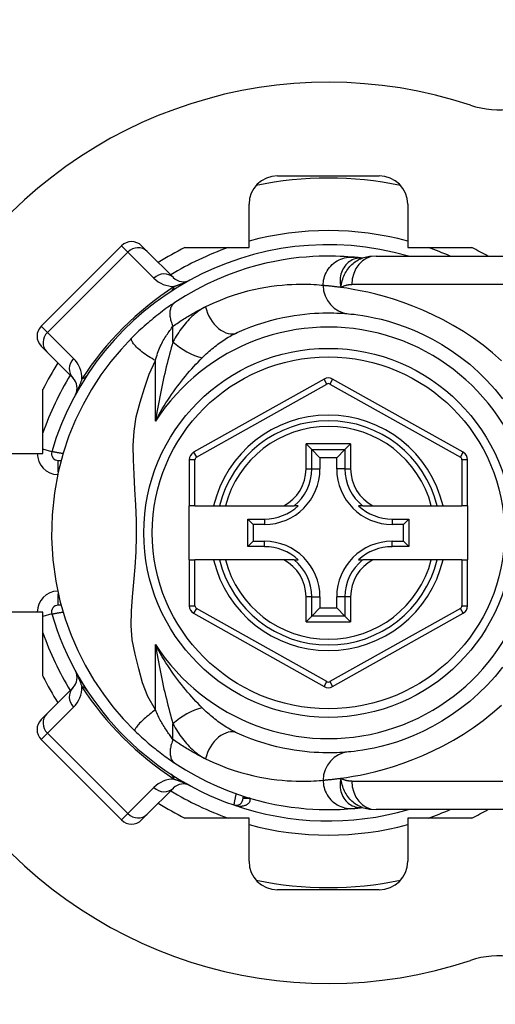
# Model space of a CAD drawing. Header units: inches. Extents: x 4 to 134, y 7 to 73.
# Tile 62 of 104: x 25.977 to 26.637, y 46.669 to 48.035. Entities that reach past the tile are written whole.
import ezdxf

# ---------------------------------------------------------------- set-up
doc = ezdxf.new("R2010")
doc.units = ezdxf.units.IN
doc.header["$MEASUREMENT"] = 0
doc.layers.add('Visible Edges(ANSI)', color=7, linetype='Continuous', lineweight=25)
doc.layers.add('Visible Tangent Edges(ANSI)', color=7, linetype='Continuous', lineweight=25)

msp = doc.modelspace()

# ---------------------------------------------------------------- linework, layer by layer
at = {"layer": 'Visible Edges(ANSI)'}
for p, q in [((26.3347, 47.8184), (26.4759, 47.8184)), ((26.2953, 47.7191), (26.2953, 47.7791)), ((26.5153, 47.7791), (26.5153, 47.7191)), ((26.1186, 47.7215), (26.0072, 47.6102)), ((26.1464, 47.7215), (26.1542, 47.7137)), ((26.2063, 47.7191), (26.2953, 47.7191)), ((26.5153, 47.7191), (26.6043, 47.7191)), ((26.1904, 47.6775), (26.1542, 47.7137)), ((26.4526, 47.7044), (26.4525, 47.7044)), ((26.4717, 47.7073), (26.709, 47.7073)), ((26.015, 47.5745), (26.0072, 47.5823)), ((26.015, 47.5745), (26.0512, 47.5383)), ((26.3995, 47.5367), (26.2185, 47.4351)), ((26.5923, 47.4351), (26.4111, 47.5367)), ((26.0096, 47.4334), (26.0096, 47.5225)), ((26.3745, 47.4468), (26.3823, 47.4389)), ((26.4283, 47.4389), (26.4361, 47.4468)), ((25.9497, 47.4334), (26.0096, 47.4334)), ((26.3823, 47.4389), (26.3937, 47.4275)), ((26.4283, 47.4389), (26.4169, 47.4275)), ((26.0309, 47.4238), (26.0348, 47.4238)), ((26.2125, 47.4248), (26.2125, 47.3608)), ((26.3937, 47.4275), (26.3937, 47.412)), ((26.4169, 47.4275), (26.3937, 47.4275)), ((26.4169, 47.412), (26.4169, 47.4275)), ((26.5983, 47.3608), (26.5983, 47.4248)), ((26.2203, 47.3608), (26.2125, 47.3608)), ((26.2125, 47.286), (26.2125, 47.3608)), ((26.2203, 47.3608), (26.2462, 47.3608)), ((26.2462, 47.3608), (26.2543, 47.3608)), ((26.2543, 47.3608), (26.2625, 47.3608)), ((26.2625, 47.3608), (26.3435, 47.3608)), ((26.3435, 47.3608), (26.3577, 47.3608)), ((26.3636, 47.3608), (26.3577, 47.3608)), ((26.4529, 47.3608), (26.4469, 47.3608)), ((26.4529, 47.3608), (26.4671, 47.3608)), ((26.4671, 47.3608), (26.5481, 47.3608)), ((26.5481, 47.3608), (26.5562, 47.3608)), ((26.5562, 47.3608), (26.5643, 47.3608)), ((26.5643, 47.3608), (26.5904, 47.3608)), ((26.5983, 47.3608), (26.5904, 47.3608)), ((26.5983, 47.3608), (26.5983, 47.286)), ((26.2936, 47.3426), (26.3167, 47.3426)), ((26.2936, 47.3426), (26.3012, 47.335)), ((26.2936, 47.3043), (26.2936, 47.3426)), ((26.3167, 47.335), (26.3012, 47.335)), ((26.3012, 47.335), (26.3012, 47.3119)), ((26.4939, 47.3426), (26.517, 47.3426)), ((26.5094, 47.335), (26.4939, 47.335)), ((26.517, 47.3426), (26.5094, 47.335)), ((26.5094, 47.3119), (26.5094, 47.335)), ((26.517, 47.3426), (26.517, 47.3043)), ((26.2936, 47.3043), (26.3012, 47.3119)), ((26.3012, 47.3119), (26.3167, 47.3119)), ((26.4939, 47.3119), (26.5094, 47.3119)), ((26.517, 47.3043), (26.5094, 47.3119)), ((26.3167, 47.3043), (26.2936, 47.3043)), ((26.517, 47.3043), (26.4939, 47.3043)), ((26.2125, 47.286), (26.2125, 47.2221)), ((26.2125, 47.286), (26.2203, 47.286)), ((26.2462, 47.286), (26.2203, 47.286)), ((26.2543, 47.286), (26.2462, 47.286)), ((26.2625, 47.286), (26.2543, 47.286)), ((26.3435, 47.286), (26.2625, 47.286)), ((26.3577, 47.286), (26.3435, 47.286)), ((26.3577, 47.286), (26.3636, 47.286)), ((26.4469, 47.286), (26.4529, 47.286)), ((26.4671, 47.286), (26.4529, 47.286)), ((26.5481, 47.286), (26.4671, 47.286)), ((26.5562, 47.286), (26.5481, 47.286)), ((26.5643, 47.286), (26.5562, 47.286)), ((26.5904, 47.286), (26.5643, 47.286)), ((26.5904, 47.286), (26.5983, 47.286)), ((26.5983, 47.2221), (26.5983, 47.286)), ((26.3937, 47.2348), (26.3937, 47.2193)), ((26.4169, 47.2193), (26.4169, 47.2348)), ((26.0096, 47.2134), (25.9497, 47.2134)), ((26.0096, 47.1244), (26.0096, 47.2134)), ((26.0348, 47.223), (26.0309, 47.223)), ((26.2185, 47.2118), (26.3995, 47.1101)), ((26.3823, 47.2079), (26.3937, 47.2193)), ((26.3937, 47.2193), (26.4169, 47.2193)), ((26.4111, 47.1101), (26.5923, 47.2118)), ((26.4283, 47.2079), (26.4169, 47.2193)), ((26.3823, 47.2079), (26.3745, 47.2001)), ((26.4361, 47.2001), (26.4283, 47.2079)), ((26.0512, 47.1085), (26.015, 47.0723)), ((26.0072, 47.0645), (26.015, 47.0723)), ((26.0072, 47.0367), (26.1186, 46.9253)), ((26.1542, 46.9331), (26.1904, 46.9693)), ((26.2872, 46.9553), (26.2872, 46.9582)), ((26.4525, 46.9425), (26.4526, 46.9425)), ((26.709, 46.9396), (26.4717, 46.9396)), ((26.1542, 46.9331), (26.1464, 46.9253)), ((26.2953, 46.9278), (26.2063, 46.9278)), ((26.2953, 46.8678), (26.2953, 46.9278)), ((26.6043, 46.9278), (26.5153, 46.9278)), ((26.5153, 46.9278), (26.5153, 46.8678)), ((26.4759, 46.8284), (26.3347, 46.8284))]:
    msp.add_line(p, q, dxfattribs=at)
at = {"layer": 'Visible Edges(ANSI)', "flags": 128}
for points in [[(26.4405, 47.7057), (26.4368, 47.706), (26.4324, 47.7063), (26.4274, 47.7066), (26.4217, 47.7069), (26.4154, 47.7071), (26.4084, 47.7073), (26.4009, 47.7073), (26.3926, 47.7071), (26.3838, 47.7067), (26.3744, 47.706), (26.3644, 47.7051), (26.3538, 47.7038), (26.3426, 47.7021), (26.3309, 47.7), (26.3187, 47.6974), (26.306, 47.6942), (26.2928, 47.6904), (26.2793, 47.686), (26.2654, 47.6809), (26.2511, 47.675), (26.2366, 47.6682), (26.2219, 47.6607), (26.2072, 47.6522), (26.1924, 47.6428)], [(26.4525, 47.7044), (26.4519, 47.7044), (26.4512, 47.7045), (26.4506, 47.7046), (26.45, 47.7047), (26.4494, 47.7047), (26.4488, 47.7048), (26.4482, 47.7049), (26.4477, 47.7049), (26.4471, 47.705), (26.4466, 47.7051), (26.4461, 47.7051), (26.4456, 47.7052), (26.4451, 47.7052), (26.4446, 47.7053), (26.4441, 47.7053), (26.4437, 47.7054), (26.4432, 47.7054), (26.4428, 47.7054), (26.4424, 47.7055), (26.442, 47.7055), (26.4416, 47.7056), (26.4412, 47.7056), (26.4409, 47.7056), (26.4405, 47.7057)], [(26.4717, 47.7073), (26.4622, 47.7066), (26.4523, 47.7043)], [(26.1924, 47.6428), (26.19, 47.6412), (26.1876, 47.6396), (26.1852, 47.6379), (26.1827, 47.6362), (26.1802, 47.6344), (26.1777, 47.6325), (26.1752, 47.6307), (26.1727, 47.6288), (26.1701, 47.6268), (26.1676, 47.6248), (26.165, 47.6228), (26.1625, 47.6207), (26.16, 47.6186), (26.1574, 47.6165), (26.1549, 47.6144), (26.1525, 47.6122), (26.15, 47.6101), (26.1475, 47.6079), (26.1451, 47.6057), (26.1427, 47.6034), (26.1404, 47.6012), (26.138, 47.5989), (26.1357, 47.5967), (26.1334, 47.5944)], [(26.2788, 47.6011), (26.2885, 47.6053), (26.298, 47.6091), (26.3073, 47.6124), (26.3165, 47.6153), (26.3253, 47.6179), (26.334, 47.6201), (26.3423, 47.622), (26.3504, 47.6236), (26.3581, 47.6249), (26.3656, 47.626), (26.3727, 47.6268), (26.3795, 47.6275), (26.3859, 47.6279), (26.392, 47.6283), (26.3978, 47.6285), (26.4032, 47.6285), (26.4082, 47.6285), (26.4129, 47.6285), (26.4172, 47.6283), (26.4212, 47.6281), (26.4248, 47.6279), (26.428, 47.6277), (26.4308, 47.6275), (26.4333, 47.6273)], [(26.4333, 47.6273), (26.4366, 47.6269), (26.4409, 47.6265), (26.4464, 47.6258), (26.4529, 47.6248), (26.4605, 47.6235), (26.469, 47.6218), (26.4785, 47.6196), (26.4888, 47.6169), (26.4999, 47.6135), (26.5117, 47.6093), (26.524, 47.6044), (26.5367, 47.5987), (26.5497, 47.5921), (26.5628, 47.5847), (26.5758, 47.5764), (26.5887, 47.5672), (26.6013, 47.5572), (26.6135, 47.5463), (26.6252, 47.5347), (26.6364, 47.5224), (26.647, 47.5095)], [(26.1334, 47.5944), (26.1179, 47.5779), (26.1037, 47.561), (26.09, 47.5424), (26.0768, 47.5221), (26.0652, 47.5014), (26.0549, 47.4802), (26.0457, 47.4578), (26.0376, 47.4337), (26.0307, 47.4074), (26.0254, 47.3788), (26.0222, 47.3482), (26.0215, 47.317), (26.0233, 47.286), (26.0274, 47.2563), (26.0332, 47.2291), (26.0404, 47.2043), (26.0486, 47.1815), (26.0578, 47.1603), (26.0683, 47.1397), (26.0803, 47.1191), (26.0934, 47.0997), (26.1067, 47.0821), (26.121, 47.0655), (26.1371, 47.0488)], [(26.647, 47.1373), (26.6365, 47.1243), (26.6253, 47.112), (26.6136, 47.1005), (26.6013, 47.0896), (26.5887, 47.0796), (26.5758, 47.0704), (26.5627, 47.0621), (26.5495, 47.0547), (26.5365, 47.0481), (26.5238, 47.0424), (26.5115, 47.0374), (26.4997, 47.0333), (26.4886, 47.0299), (26.4783, 47.0271), (26.4689, 47.0249), (26.4605, 47.0232), (26.4529, 47.0219), (26.4464, 47.021), (26.4409, 47.0203), (26.4366, 47.0199), (26.4333, 47.0196)], [(26.1371, 47.0488), (26.1393, 47.0466), (26.1416, 47.0445), (26.1439, 47.0424), (26.1461, 47.0402), (26.1485, 47.0381), (26.1508, 47.0361), (26.1532, 47.034), (26.1555, 47.0319), (26.1579, 47.0299), (26.1602, 47.028), (26.1626, 47.026), (26.165, 47.0241), (26.1673, 47.0222), (26.1697, 47.0204), (26.172, 47.0186), (26.1743, 47.0168), (26.1766, 47.0151), (26.1789, 47.0134), (26.1812, 47.0117), (26.1835, 47.0101), (26.1858, 47.0085), (26.188, 47.007), (26.1902, 47.0055), (26.1924, 47.004)], [(26.4333, 47.0196), (26.4309, 47.0194), (26.428, 47.0192), (26.4248, 47.0189), (26.4212, 47.0187), (26.4172, 47.0185), (26.4129, 47.0184), (26.4082, 47.0183), (26.4031, 47.0183), (26.3977, 47.0184), (26.3919, 47.0186), (26.3858, 47.0189), (26.3794, 47.0194), (26.3726, 47.0201), (26.3655, 47.0209), (26.3581, 47.022), (26.3503, 47.0233), (26.3423, 47.0249), (26.3339, 47.0268), (26.3252, 47.029), (26.3163, 47.0316), (26.3072, 47.0345), (26.2979, 47.0378), (26.2884, 47.0416), (26.2788, 47.0457)], [(26.1924, 47.004), (26.2071, 46.9947), (26.2219, 46.9862), (26.2366, 46.9786), (26.2511, 46.9719), (26.2654, 46.966), (26.2793, 46.9608), (26.2928, 46.9564), (26.306, 46.9526), (26.3187, 46.9495), (26.3309, 46.9468), (26.3426, 46.9447), (26.3538, 46.943), (26.3644, 46.9418), (26.3744, 46.9408), (26.3838, 46.9402), (26.3926, 46.9398), (26.4009, 46.9396), (26.4084, 46.9396), (26.4154, 46.9397), (26.4217, 46.9399), (26.4274, 46.9402), (26.4324, 46.9405), (26.4368, 46.9409), (26.4405, 46.9412)], [(26.4405, 46.9412), (26.4409, 46.9412), (26.4412, 46.9413), (26.4416, 46.9413), (26.442, 46.9413), (26.4424, 46.9414), (26.4428, 46.9414), (26.4432, 46.9414), (26.4437, 46.9415), (26.4441, 46.9415), (26.4446, 46.9416), (26.4451, 46.9416), (26.4456, 46.9417), (26.4461, 46.9417), (26.4466, 46.9418), (26.4471, 46.9419), (26.4477, 46.9419), (26.4482, 46.942), (26.4488, 46.942), (26.4494, 46.9421), (26.45, 46.9422), (26.4506, 46.9423), (26.4512, 46.9423), (26.4519, 46.9424), (26.4525, 46.9425)], [(26.4523, 46.9426), (26.4622, 46.9403), (26.4717, 46.9396)]]:
    msp.add_lwpolyline(points, dxfattribs=at)
at = {"layer": 'Visible Edges(ANSI)'}
msp.add_circle((26.4053, 47.3234), 0.2559, dxfattribs=at)
for centre, radius, start, end in [((26.6418, 48.0352), 0.125, 251.6191, 0), ((26.4053, 47.3234), 0.625, 71.6191, 288.3809), ((26.3347, 47.7791), 0.0394, 90, 180), ((26.4053, 47.3234), 0.4921, 78.2772, 101.7228), ((26.4759, 47.7791), 0.0394, 0, 90), ((26.4053, 47.3234), 0.3996, 73.8612, 163.6482), ((26.1325, 47.7076), 0.0197, 45, 135), ((26.4053, 47.3234), 0.4429, 116.7049, 122.1604), ((26.4053, 47.3234), 0.4429, 60.0736, 63.2951), ((26.2043, 47.6914), 0.0197, 225, 298.6389), ((26.0211, 47.5962), 0.0197, 135, 225), ((26.4053, 47.3234), 0.4429, 147.8396, 153.2951), ((26.0373, 47.5244), 0.0197, 331.3611, 45), ((26.4053, 47.5264), 0.0118, 60.7088, 119.3132), ((26.4053, 47.3234), 0.1555, 13.9164, 166.0836), ((26.0309, 47.4333), 0.00945, 163.6482, 270), ((26.2243, 47.4248), 0.0118, 119.3132, 180), ((26.5865, 47.4248), 0.0118, 0, 60.7088), ((26.3167, 47.412), 0.077, 270, 0), ((26.4939, 47.412), 0.077, 180, 270), ((26.3167, 47.412), 0.0694, 270, 312.5174), ((26.4939, 47.412), 0.0694, 227.4826, 270), ((26.3167, 47.2348), 0.077, 0, 90), ((26.4939, 47.2348), 0.077, 90, 180), ((26.3167, 47.2348), 0.0694, 47.4826, 90), ((26.4939, 47.2348), 0.0694, 90, 132.5174), ((26.4053, 47.3234), 0.1555, 193.9164, 346.0836), ((26.0309, 47.2136), 0.00945, 90, 196.3518), ((26.2243, 47.2221), 0.0118, 180, 240.6868), ((26.5865, 47.2221), 0.0118, 299.2912, 0), ((26.4053, 47.3234), 0.3996, 196.3518, 250.8354), ((26.0373, 47.1225), 0.0197, 315, 28.6389), ((26.4053, 47.3234), 0.4429, 206.7049, 212.1604), ((26.4053, 47.1204), 0.0118, 240.6868, 299.2912), ((26.0211, 47.0506), 0.0197, 135, 225), ((26.2043, 46.9554), 0.0197, 61.3611, 135), ((26.2773, 46.9553), 0.00984, 250.8354, 0), ((26.4053, 47.3234), 0.4429, 237.8396, 243.2951), ((26.4053, 47.3234), 0.3996, 250.8354, 286.1388), ((26.4053, 47.3234), 0.4429, 296.7049, 299.9264), ((26.1325, 46.9392), 0.0197, 225, 315), ((26.3347, 46.8678), 0.0394, 180, 270), ((26.4759, 46.8678), 0.0394, 270, 0), ((26.4053, 47.3234), 0.4921, 258.2772, 281.7228), ((26.6418, 46.6117), 0.125, 0, 108.3809)]:
    msp.add_arc(centre, radius, start, end, dxfattribs=at)
at = {"layer": 'Visible Tangent Edges(ANSI)'}
for p, q in [((26.1272, 47.7128), (26.1186, 47.7215)), ((26.0159, 47.6015), (26.1272, 47.7128)), ((26.1272, 47.7128), (26.1634, 47.6766)), ((26.709, 47.6679), (26.4378, 47.6679)), ((26.0072, 47.6102), (26.0159, 47.6015)), ((26.1899, 47.5884), (26.1899, 47.61)), ((26.0521, 47.5653), (26.0159, 47.6015)), ((26.1656, 47.4784), (26.1656, 47.5623)), ((26.2224, 47.4282), (26.4034, 47.5298)), ((26.4034, 47.5298), (26.3995, 47.5367)), ((26.4111, 47.5367), (26.4072, 47.5298)), ((26.4072, 47.5298), (26.5884, 47.4282)), ((26.3745, 47.412), (26.3745, 47.4468)), ((26.4361, 47.4468), (26.3745, 47.4468)), ((26.4361, 47.4468), (26.4361, 47.412)), ((26.0219, 47.4359), (26.0096, 47.4395)), ((26.2185, 47.4351), (26.2224, 47.4282)), ((26.3823, 47.412), (26.3823, 47.4389)), ((26.3823, 47.4389), (26.4283, 47.4389)), ((26.4283, 47.4389), (26.4283, 47.412)), ((26.5884, 47.4282), (26.5923, 47.4351)), ((26.0309, 47.4082), (26.0309, 47.4238)), ((26.2203, 47.4248), (26.2125, 47.4248)), ((26.2203, 47.3608), (26.2203, 47.4248)), ((26.5983, 47.4248), (26.5904, 47.4248)), ((26.5904, 47.4248), (26.5904, 47.3608)), ((26.3745, 47.412), (26.3823, 47.412)), ((26.3823, 47.412), (26.3937, 47.412)), ((26.4283, 47.412), (26.4169, 47.412)), ((26.4283, 47.412), (26.4361, 47.412)), ((26.3167, 47.3426), (26.3167, 47.335)), ((26.4939, 47.3426), (26.4939, 47.335)), ((26.3167, 47.3043), (26.3167, 47.3119)), ((26.4939, 47.3043), (26.4939, 47.3119)), ((26.2203, 47.2221), (26.2203, 47.286)), ((26.5904, 47.286), (26.5904, 47.2221)), ((26.0309, 47.223), (26.0309, 47.2386)), ((26.3745, 47.2001), (26.3745, 47.2348)), ((26.3823, 47.2348), (26.3745, 47.2348)), ((26.3823, 47.2079), (26.3823, 47.2348)), ((26.3823, 47.2348), (26.3937, 47.2348)), ((26.4283, 47.2348), (26.4169, 47.2348)), ((26.4361, 47.2348), (26.4283, 47.2348)), ((26.4283, 47.2348), (26.4283, 47.2079)), ((26.4361, 47.2348), (26.4361, 47.2001)), ((26.2125, 47.2221), (26.2203, 47.2221)), ((26.2224, 47.2186), (26.2185, 47.2118)), ((26.4034, 47.117), (26.2224, 47.2186)), ((26.5884, 47.2186), (26.4072, 47.117)), ((26.5923, 47.2118), (26.5884, 47.2186)), ((26.5904, 47.2221), (26.5983, 47.2221)), ((26.0219, 47.2109), (26.0096, 47.2073)), ((26.3745, 47.2001), (26.4361, 47.2001)), ((26.4283, 47.2079), (26.3823, 47.2079)), ((26.1656, 47.0779), (26.1656, 47.1685)), ((26.3995, 47.1101), (26.4034, 47.117)), ((26.4072, 47.117), (26.4111, 47.1101)), ((26.0159, 47.0454), (26.0521, 47.0816)), ((26.1899, 47.0368), (26.1899, 47.0585)), ((26.0159, 47.0454), (26.0072, 47.0367)), ((26.1272, 46.934), (26.0159, 47.0454)), ((26.1634, 46.9702), (26.1272, 46.934)), ((26.4378, 46.9789), (26.709, 46.9789)), ((26.2872, 46.9553), (26.2967, 46.9553)), ((26.297, 46.9552), (26.2872, 46.9552)), ((26.1186, 46.9253), (26.1272, 46.934))]:
    msp.add_line(p, q, dxfattribs=at)
at = {"layer": 'Visible Tangent Edges(ANSI)', "flags": 128}
for points in [[(26.3981, 47.6665), (26.3981, 47.6689), (26.3984, 47.6714), (26.3988, 47.674), (26.3994, 47.6765), (26.4002, 47.6791), (26.4011, 47.6817), (26.4023, 47.6842), (26.4036, 47.6867), (26.4052, 47.689), (26.4069, 47.6913), (26.4088, 47.6935), (26.4108, 47.6955), (26.413, 47.6974), (26.4153, 47.6991), (26.4177, 47.7006), (26.4202, 47.7019), (26.4227, 47.7031), (26.4253, 47.704), (26.4279, 47.7047), (26.4305, 47.7053), (26.4331, 47.7056), (26.4356, 47.7058), (26.4381, 47.7058), (26.4405, 47.7057)], [(26.4513, 47.7045), (26.4491, 47.7045), (26.4469, 47.7043), (26.4447, 47.704), (26.4426, 47.7035), (26.4405, 47.7028), (26.4385, 47.7019), (26.4365, 47.7008), (26.4346, 47.6996), (26.4328, 47.6982), (26.4311, 47.6967), (26.4296, 47.695), (26.4281, 47.6932), (26.4267, 47.6912), (26.4255, 47.6891), (26.4245, 47.6869), (26.4236, 47.6846), (26.4228, 47.6822), (26.4223, 47.6797), (26.4219, 47.6772), (26.4217, 47.6746), (26.4216, 47.6719), (26.4218, 47.6692), (26.4222, 47.6665), (26.4228, 47.6638)], [(26.4228, 47.6638), (26.4231, 47.6662), (26.4235, 47.6685), (26.424, 47.6708), (26.4246, 47.6731), (26.4253, 47.6753), (26.426, 47.6774), (26.4268, 47.6796), (26.4277, 47.6816), (26.4287, 47.6836), (26.4298, 47.6856), (26.4309, 47.6874), (26.4322, 47.6893), (26.4335, 47.691), (26.4349, 47.6927), (26.4364, 47.6943), (26.4379, 47.6958), (26.4395, 47.6972), (26.4412, 47.6985), (26.4429, 47.6997), (26.4447, 47.7008), (26.4466, 47.7019), (26.4484, 47.7028), (26.4504, 47.7036), (26.4523, 47.7043)], [(26.4525, 47.7044), (26.4525, 47.7044), (26.4525, 47.7044), (26.4524, 47.7044), (26.4524, 47.7044), (26.4524, 47.7044), (26.4523, 47.7044), (26.4523, 47.7044), (26.4522, 47.7044), (26.4522, 47.7044), (26.4521, 47.7044), (26.4521, 47.7044), (26.452, 47.7044), (26.452, 47.7044), (26.4519, 47.7044), (26.4519, 47.7044), (26.4518, 47.7044), (26.4517, 47.7044), (26.4517, 47.7044), (26.4516, 47.7044), (26.4516, 47.7044), (26.4515, 47.7044), (26.4514, 47.7045), (26.4513, 47.7045), (26.4513, 47.7045)], [(26.2138, 47.6741), (26.212, 47.6732), (26.2108, 47.6726), (26.2096, 47.6721), (26.2086, 47.6716), (26.2076, 47.6712), (26.2066, 47.6708), (26.2056, 47.6703), (26.2047, 47.67), (26.2038, 47.6696), (26.2029, 47.6692), (26.202, 47.6689), (26.2012, 47.6685), (26.2003, 47.6682), (26.1995, 47.6679), (26.1987, 47.6676), (26.1979, 47.6673), (26.1971, 47.667), (26.1963, 47.6667), (26.1955, 47.6664), (26.1947, 47.6661), (26.194, 47.6659), (26.1932, 47.6656), (26.1925, 47.6653), (26.1917, 47.6651)], [(26.3981, 47.6665), (26.3955, 47.6667), (26.3925, 47.667), (26.3891, 47.6672), (26.3853, 47.6675), (26.3811, 47.6677), (26.3765, 47.6678), (26.3716, 47.6679), (26.3663, 47.6679), (26.3606, 47.6678), (26.3545, 47.6676), (26.348, 47.6672), (26.3412, 47.6667), (26.3341, 47.666), (26.3266, 47.665), (26.3187, 47.6638), (26.3106, 47.6623), (26.3021, 47.6605), (26.2933, 47.6584), (26.2841, 47.6559), (26.2747, 47.653), (26.2651, 47.6497), (26.2553, 47.6459), (26.2452, 47.6417), (26.235, 47.6369)], [(26.4228, 47.6638), (26.4213, 47.664), (26.4199, 47.6642), (26.4185, 47.6643), (26.4171, 47.6645), (26.4158, 47.6647), (26.4145, 47.6648), (26.4133, 47.665), (26.4121, 47.6651), (26.4109, 47.6652), (26.4098, 47.6654), (26.4087, 47.6655), (26.4077, 47.6656), (26.4066, 47.6657), (26.4057, 47.6658), (26.4047, 47.6659), (26.4038, 47.666), (26.403, 47.666), (26.4022, 47.6661), (26.4014, 47.6662), (26.4006, 47.6662), (26.3999, 47.6663), (26.3993, 47.6664), (26.3987, 47.6664), (26.3981, 47.6665)], [(26.4228, 47.6638), (26.4233, 47.6641), (26.4239, 47.6644), (26.4244, 47.6648), (26.425, 47.6651), (26.4256, 47.6653), (26.4262, 47.6656), (26.4268, 47.6659), (26.4274, 47.6661), (26.428, 47.6663), (26.4286, 47.6665), (26.4292, 47.6667), (26.4299, 47.6669), (26.4305, 47.6671), (26.4311, 47.6672), (26.4318, 47.6674), (26.4324, 47.6675), (26.4331, 47.6676), (26.4337, 47.6677), (26.4344, 47.6677), (26.4351, 47.6678), (26.4358, 47.6679), (26.4365, 47.6679), (26.4371, 47.6679), (26.4378, 47.6679)], [(26.6454, 47.5622), (26.6328, 47.5732), (26.6198, 47.5836), (26.6064, 47.5934), (26.5926, 47.6026), (26.5786, 47.611), (26.5645, 47.6187), (26.5504, 47.6257), (26.5364, 47.6321), (26.5225, 47.6378), (26.509, 47.6428), (26.4958, 47.6473), (26.4832, 47.6511), (26.4712, 47.6544), (26.4599, 47.6571), (26.4493, 47.6593), (26.4396, 47.6611), (26.4308, 47.6626), (26.4228, 47.6638)], [(26.1899, 47.61), (26.1892, 47.6117), (26.1886, 47.6134), (26.1881, 47.6151), (26.1876, 47.6169), (26.1871, 47.6186), (26.1867, 47.6203), (26.1864, 47.622), (26.1862, 47.6237), (26.186, 47.6253), (26.186, 47.6269), (26.186, 47.6285), (26.186, 47.63), (26.1862, 47.6315), (26.1864, 47.6329), (26.1867, 47.6343), (26.1871, 47.6355), (26.1875, 47.6367), (26.1881, 47.6379), (26.1886, 47.6389), (26.1893, 47.6398), (26.19, 47.6407), (26.1907, 47.6415), (26.1915, 47.6422), (26.1924, 47.6428)], [(26.1899, 47.61), (26.1918, 47.6114), (26.1937, 47.6127), (26.1956, 47.614), (26.1975, 47.6153), (26.1994, 47.6166), (26.2013, 47.6178), (26.2032, 47.619), (26.205, 47.6202), (26.2069, 47.6214), (26.2088, 47.6226), (26.2107, 47.6237), (26.2126, 47.6248), (26.2145, 47.6259), (26.2164, 47.627), (26.2183, 47.6281), (26.2201, 47.6292), (26.222, 47.6302), (26.2239, 47.6312), (26.2258, 47.6322), (26.2276, 47.6332), (26.2295, 47.6341), (26.2313, 47.6351), (26.2332, 47.636), (26.235, 47.6369)], [(26.235, 47.6369), (26.2329, 47.6358), (26.2307, 47.6346), (26.2286, 47.6333), (26.2265, 47.6319), (26.2244, 47.6304), (26.2223, 47.6288), (26.2203, 47.6271), (26.2182, 47.6253), (26.2162, 47.6235), (26.2143, 47.6216), (26.2123, 47.6196), (26.2104, 47.6176), (26.2085, 47.6154), (26.2067, 47.6133), (26.2048, 47.611), (26.203, 47.6087), (26.2013, 47.6064), (26.1995, 47.6039), (26.1978, 47.6015), (26.1962, 47.5989), (26.1945, 47.5964), (26.1929, 47.5938), (26.1914, 47.5911), (26.1899, 47.5884)], [(26.1656, 47.5623), (26.1663, 47.5649), (26.167, 47.5674), (26.1678, 47.57), (26.1686, 47.5724), (26.1694, 47.5749), (26.1703, 47.5772), (26.1713, 47.5796), (26.1722, 47.5818), (26.1733, 47.584), (26.1743, 47.5862), (26.1754, 47.5882), (26.1765, 47.5902), (26.1776, 47.5921), (26.1788, 47.5939), (26.1799, 47.5957), (26.1811, 47.5975), (26.1822, 47.5992), (26.1833, 47.6008), (26.1844, 47.6025), (26.1856, 47.6041), (26.1867, 47.6056), (26.1878, 47.6072), (26.1888, 47.6086), (26.1899, 47.61)], [(26.1656, 47.5623), (26.1632, 47.5636), (26.1608, 47.565), (26.1584, 47.5665), (26.156, 47.568), (26.1536, 47.5696), (26.1513, 47.5712), (26.149, 47.5728), (26.1468, 47.5745), (26.1447, 47.5762), (26.1428, 47.5778), (26.1409, 47.5795), (26.1392, 47.5811), (26.1377, 47.5827), (26.1364, 47.5842), (26.1353, 47.5856), (26.1343, 47.587), (26.1336, 47.5882), (26.133, 47.5894), (26.1326, 47.5905), (26.1325, 47.5915), (26.1325, 47.5924), (26.1326, 47.5931), (26.1329, 47.5938), (26.1334, 47.5944)], [(26.2303, 47.5661), (26.2322, 47.568), (26.2341, 47.5698), (26.236, 47.5716), (26.238, 47.5734), (26.24, 47.5752), (26.2419, 47.5769), (26.2439, 47.5786), (26.2459, 47.5802), (26.248, 47.5818), (26.25, 47.5834), (26.252, 47.5849), (26.254, 47.5864), (26.2561, 47.5879), (26.2581, 47.5893), (26.2602, 47.5907), (26.2623, 47.592), (26.2643, 47.5933), (26.2664, 47.5946), (26.2685, 47.5958), (26.2706, 47.5969), (26.2726, 47.5981), (26.2747, 47.5991), (26.2768, 47.6001), (26.2788, 47.6011)], [(26.1899, 47.5884), (26.1887, 47.5843), (26.1875, 47.58), (26.1863, 47.5758), (26.1852, 47.5714), (26.184, 47.567), (26.1829, 47.5626), (26.1818, 47.5581), (26.1806, 47.5536), (26.1796, 47.5491), (26.1785, 47.5446), (26.1774, 47.54), (26.1764, 47.5354), (26.1754, 47.5307), (26.1744, 47.5261), (26.1734, 47.5214), (26.1725, 47.5167), (26.1715, 47.512), (26.1706, 47.5072), (26.1697, 47.5024), (26.1689, 47.4977), (26.168, 47.4929), (26.1672, 47.488), (26.1664, 47.4832), (26.1656, 47.4784)], [(26.1656, 47.0779), (26.1548, 47.0962), (26.1478, 47.1152), (26.1425, 47.1349), (26.1375, 47.155), (26.1334, 47.1752), (26.132, 47.1951), (26.1323, 47.2148), (26.1337, 47.2347), (26.1355, 47.255), (26.1373, 47.2758), (26.1388, 47.2973), (26.1395, 47.319), (26.1393, 47.3406), (26.1384, 47.3623), (26.1372, 47.3835), (26.1359, 47.4042), (26.135, 47.4245), (26.1348, 47.4444), (26.1359, 47.4644), (26.139, 47.4845), (26.1446, 47.5045), (26.1505, 47.5241), (26.1569, 47.5434), (26.1656, 47.5623)], [(26.1656, 47.4784), (26.1679, 47.4827), (26.1703, 47.487), (26.1727, 47.4912), (26.1751, 47.4954), (26.1776, 47.4995), (26.1802, 47.5036), (26.1828, 47.5076), (26.1854, 47.5115), (26.188, 47.5154), (26.1907, 47.5192), (26.1934, 47.523), (26.1961, 47.5267), (26.1989, 47.5303), (26.2017, 47.5339), (26.2045, 47.5374), (26.2073, 47.5409), (26.2102, 47.5443), (26.213, 47.5476), (26.2159, 47.5509), (26.2188, 47.5541), (26.2217, 47.5572), (26.2246, 47.5602), (26.2274, 47.5632), (26.2303, 47.5661)], [(26.0636, 47.537), (26.0634, 47.5363), (26.0631, 47.5355), (26.0629, 47.5348), (26.0626, 47.534), (26.0623, 47.5332), (26.062, 47.5325), (26.0618, 47.5317), (26.0615, 47.5309), (26.0612, 47.53), (26.0608, 47.5292), (26.0605, 47.5284), (26.0602, 47.5275), (26.0598, 47.5267), (26.0595, 47.5258), (26.0591, 47.5249), (26.0588, 47.524), (26.0584, 47.5231), (26.058, 47.5221), (26.0575, 47.5211), (26.0571, 47.5201), (26.0566, 47.5191), (26.0561, 47.518), (26.0555, 47.5167), (26.0546, 47.515)], [(26.0375, 47.4333), (26.0365, 47.4334), (26.0355, 47.4336), (26.0345, 47.4338), (26.0335, 47.4339), (26.0326, 47.4341), (26.0316, 47.4343), (26.0307, 47.4344), (26.0298, 47.4346), (26.0289, 47.4347), (26.0281, 47.4349), (26.0273, 47.435), (26.0266, 47.4351), (26.0258, 47.4353), (26.0252, 47.4354), (26.0246, 47.4355), (26.024, 47.4356), (26.0235, 47.4356), (26.0231, 47.4357), (26.0227, 47.4358), (26.0224, 47.4358), (26.0222, 47.4359), (26.022, 47.4359), (26.0219, 47.4359), (26.0219, 47.4359)], [(26.0219, 47.2109), (26.0219, 47.2109), (26.022, 47.2109), (26.0222, 47.211), (26.0224, 47.211), (26.0227, 47.2111), (26.0231, 47.2111), (26.0235, 47.2112), (26.024, 47.2113), (26.0246, 47.2114), (26.0252, 47.2115), (26.0258, 47.2116), (26.0266, 47.2117), (26.0273, 47.2118), (26.0281, 47.212), (26.0289, 47.2121), (26.0298, 47.2123), (26.0307, 47.2124), (26.0316, 47.2126), (26.0326, 47.2127), (26.0335, 47.2129), (26.0345, 47.2131), (26.0355, 47.2132), (26.0365, 47.2134), (26.0375, 47.2136)], [(26.1656, 47.1685), (26.1664, 47.1636), (26.1672, 47.1588), (26.168, 47.154), (26.1689, 47.1492), (26.1697, 47.1444), (26.1706, 47.1396), (26.1715, 47.1349), (26.1725, 47.1301), (26.1734, 47.1254), (26.1744, 47.1207), (26.1754, 47.1161), (26.1764, 47.1114), (26.1774, 47.1068), (26.1785, 47.1022), (26.1796, 47.0977), (26.1807, 47.0931), (26.1818, 47.0886), (26.1829, 47.0842), (26.184, 47.0797), (26.1852, 47.0754), (26.1863, 47.071), (26.1875, 47.0668), (26.1887, 47.0626), (26.1899, 47.0585)], [(26.2303, 47.0808), (26.2274, 47.0836), (26.2246, 47.0866), (26.2217, 47.0896), (26.2188, 47.0928), (26.216, 47.0959), (26.2131, 47.0992), (26.2102, 47.1025), (26.2074, 47.1059), (26.2045, 47.1094), (26.2017, 47.1129), (26.1989, 47.1165), (26.1962, 47.1201), (26.1934, 47.1238), (26.1907, 47.1276), (26.188, 47.1314), (26.1854, 47.1353), (26.1828, 47.1392), (26.1802, 47.1432), (26.1776, 47.1473), (26.1751, 47.1514), (26.1727, 47.1556), (26.1703, 47.1598), (26.1679, 47.1641), (26.1656, 47.1685)], [(26.0546, 47.1319), (26.0555, 47.1301), (26.0561, 47.1289), (26.0566, 47.1278), (26.0571, 47.1267), (26.0575, 47.1257), (26.058, 47.1247), (26.0584, 47.1238), (26.0588, 47.1228), (26.0591, 47.1219), (26.0595, 47.121), (26.0598, 47.1202), (26.0602, 47.1193), (26.0605, 47.1185), (26.0608, 47.1176), (26.0612, 47.1168), (26.0615, 47.116), (26.0618, 47.1152), (26.062, 47.1144), (26.0623, 47.1136), (26.0626, 47.1128), (26.0629, 47.1121), (26.0631, 47.1113), (26.0634, 47.1106), (26.0636, 47.1099)], [(26.1656, 47.0779), (26.1636, 47.0765), (26.1617, 47.075), (26.1597, 47.0734), (26.1577, 47.0718), (26.1558, 47.0702), (26.1538, 47.0686), (26.1519, 47.067), (26.1501, 47.0653), (26.1483, 47.0637), (26.1467, 47.0622), (26.1451, 47.0607), (26.1436, 47.0592), (26.1423, 47.0578), (26.1411, 47.0565), (26.14, 47.0552), (26.1391, 47.0541), (26.1384, 47.0531), (26.1378, 47.0521), (26.1373, 47.0513), (26.137, 47.0506), (26.1368, 47.05), (26.1368, 47.0495), (26.1369, 47.0491), (26.1371, 47.0488)], [(26.1899, 47.0368), (26.1889, 47.0381), (26.1879, 47.0395), (26.1869, 47.0408), (26.1859, 47.0423), (26.1849, 47.0437), (26.1839, 47.0452), (26.1828, 47.0467), (26.1818, 47.0483), (26.1808, 47.0499), (26.1797, 47.0515), (26.1787, 47.0531), (26.1776, 47.0548), (26.1765, 47.0565), (26.1755, 47.0583), (26.1744, 47.06), (26.1734, 47.0618), (26.1723, 47.0637), (26.1712, 47.0655), (26.1702, 47.0674), (26.1692, 47.0694), (26.1682, 47.0715), (26.1673, 47.0736), (26.1664, 47.0757), (26.1656, 47.0779)], [(26.2788, 47.0457), (26.2768, 47.0467), (26.2747, 47.0477), (26.2727, 47.0488), (26.2706, 47.0499), (26.2685, 47.0511), (26.2664, 47.0523), (26.2644, 47.0535), (26.2623, 47.0548), (26.2602, 47.0561), (26.2582, 47.0575), (26.2561, 47.0589), (26.2541, 47.0604), (26.252, 47.0619), (26.25, 47.0634), (26.248, 47.065), (26.246, 47.0666), (26.244, 47.0683), (26.242, 47.0699), (26.24, 47.0717), (26.238, 47.0734), (26.2361, 47.0752), (26.2341, 47.077), (26.2322, 47.0789), (26.2303, 47.0808)], [(26.4228, 46.9831), (26.4307, 46.9842), (26.4396, 46.9857), (26.4493, 46.9875), (26.4598, 46.9898), (26.4711, 46.9925), (26.4831, 46.9957), (26.4957, 46.9995), (26.5089, 47.0039), (26.5224, 47.009), (26.5363, 47.0147), (26.5504, 47.0211), (26.5645, 47.0282), (26.5787, 47.0359), (26.5927, 47.0443), (26.6064, 47.0534), (26.6199, 47.0632), (26.633, 47.0736), (26.6456, 47.0846)], [(26.1899, 47.0585), (26.1914, 47.0557), (26.193, 47.0531), (26.1946, 47.0504), (26.1962, 47.0479), (26.1979, 47.0453), (26.1996, 47.0429), (26.2013, 47.0404), (26.2031, 47.0381), (26.2049, 47.0358), (26.2067, 47.0335), (26.2085, 47.0314), (26.2104, 47.0293), (26.2123, 47.0272), (26.2143, 47.0252), (26.2163, 47.0233), (26.2183, 47.0215), (26.2203, 47.0197), (26.2223, 47.0181), (26.2244, 47.0165), (26.2265, 47.015), (26.2286, 47.0135), (26.2308, 47.0122), (26.2329, 47.011), (26.235, 47.0099)], [(26.1899, 47.0368), (26.1892, 47.0351), (26.1886, 47.0334), (26.1881, 47.0317), (26.1876, 47.03), (26.1871, 47.0283), (26.1867, 47.0266), (26.1864, 47.0249), (26.1862, 47.0232), (26.186, 47.0215), (26.186, 47.0199), (26.186, 47.0183), (26.186, 47.0168), (26.1862, 47.0153), (26.1864, 47.0139), (26.1867, 47.0126), (26.1871, 47.0113), (26.1875, 47.0101), (26.1881, 47.009), (26.1886, 47.008), (26.1893, 47.007), (26.19, 47.0061), (26.1907, 47.0054), (26.1915, 47.0047), (26.1924, 47.004)], [(26.235, 47.0099), (26.2332, 47.0108), (26.2313, 47.0118), (26.2295, 47.0127), (26.2276, 47.0137), (26.2257, 47.0147), (26.2239, 47.0156), (26.222, 47.0167), (26.2201, 47.0177), (26.2182, 47.0188), (26.2163, 47.0198), (26.2145, 47.0209), (26.2126, 47.022), (26.2107, 47.0232), (26.2088, 47.0243), (26.2069, 47.0255), (26.205, 47.0266), (26.2031, 47.0278), (26.2012, 47.0291), (26.1993, 47.0303), (26.1975, 47.0316), (26.1956, 47.0328), (26.1937, 47.0341), (26.1918, 47.0355), (26.1899, 47.0368)], [(26.235, 47.0099), (26.2452, 47.0052), (26.2552, 47.001), (26.265, 46.9972), (26.2746, 46.9939), (26.284, 46.991), (26.2931, 46.9885), (26.302, 46.9864), (26.3105, 46.9846), (26.3187, 46.9831), (26.3265, 46.9819), (26.334, 46.9809), (26.3412, 46.9802), (26.348, 46.9796), (26.3544, 46.9793), (26.3605, 46.979), (26.3662, 46.9789), (26.3715, 46.979), (26.3765, 46.979), (26.3811, 46.9792), (26.3853, 46.9794), (26.3891, 46.9796), (26.3925, 46.9799), (26.3955, 46.9801), (26.3981, 46.9804)], [(26.1917, 46.9817), (26.1925, 46.9815), (26.1932, 46.9813), (26.194, 46.981), (26.1947, 46.9807), (26.1955, 46.9805), (26.1963, 46.9802), (26.1971, 46.9799), (26.1979, 46.9796), (26.1987, 46.9793), (26.1995, 46.979), (26.2003, 46.9786), (26.2012, 46.9783), (26.202, 46.978), (26.2029, 46.9776), (26.2038, 46.9773), (26.2047, 46.9769), (26.2056, 46.9765), (26.2066, 46.9761), (26.2076, 46.9757), (26.2086, 46.9752), (26.2096, 46.9747), (26.2108, 46.9742), (26.212, 46.9736), (26.2138, 46.9727)], [(26.3981, 46.9804), (26.3987, 46.9804), (26.3993, 46.9805), (26.3999, 46.9805), (26.4006, 46.9806), (26.4014, 46.9807), (26.4022, 46.9807), (26.403, 46.9808), (26.4039, 46.9809), (26.4048, 46.981), (26.4057, 46.9811), (26.4067, 46.9812), (26.4077, 46.9813), (26.4087, 46.9814), (26.4098, 46.9815), (26.4109, 46.9816), (26.4121, 46.9817), (26.4133, 46.9819), (26.4146, 46.982), (26.4158, 46.9822), (26.4171, 46.9823), (26.4185, 46.9825), (26.4199, 46.9827), (26.4213, 46.9829), (26.4228, 46.9831)], [(26.3981, 46.9804), (26.3981, 46.9779), (26.3984, 46.9754), (26.3988, 46.9729), (26.3994, 46.9703), (26.4002, 46.9677), (26.4011, 46.9652), (26.4023, 46.9627), (26.4036, 46.9602), (26.4052, 46.9578), (26.4069, 46.9555), (26.4088, 46.9533), (26.4108, 46.9513), (26.413, 46.9495), (26.4153, 46.9478), (26.4177, 46.9462), (26.4202, 46.9449), (26.4227, 46.9438), (26.4253, 46.9429), (26.4279, 46.9421), (26.4305, 46.9416), (26.4331, 46.9412), (26.4356, 46.9411), (26.4381, 46.941), (26.4405, 46.9412)], [(26.4228, 46.9831), (26.4222, 46.9803), (26.4218, 46.9776), (26.4216, 46.9749), (26.4217, 46.9723), (26.4219, 46.9697), (26.4223, 46.9671), (26.4228, 46.9646), (26.4236, 46.9622), (26.4245, 46.9599), (26.4255, 46.9577), (26.4267, 46.9556), (26.4281, 46.9537), (26.4296, 46.9518), (26.4311, 46.9501), (26.4328, 46.9486), (26.4346, 46.9472), (26.4365, 46.946), (26.4385, 46.945), (26.4405, 46.9441), (26.4426, 46.9434), (26.4447, 46.9429), (26.4469, 46.9425), (26.4491, 46.9424), (26.4513, 46.9424)], [(26.4523, 46.9426), (26.4504, 46.9433), (26.4484, 46.9441), (26.4466, 46.945), (26.4447, 46.946), (26.4429, 46.9471), (26.4412, 46.9484), (26.4395, 46.9497), (26.4379, 46.9511), (26.4364, 46.9526), (26.4349, 46.9542), (26.4335, 46.9558), (26.4322, 46.9576), (26.4309, 46.9594), (26.4298, 46.9613), (26.4287, 46.9632), (26.4277, 46.9652), (26.4268, 46.9673), (26.426, 46.9694), (26.4253, 46.9716), (26.4246, 46.9738), (26.424, 46.976), (26.4235, 46.9783), (26.4231, 46.9807), (26.4228, 46.9831)], [(26.4378, 46.9789), (26.4371, 46.9789), (26.4365, 46.979), (26.4358, 46.979), (26.4351, 46.979), (26.4344, 46.9791), (26.4337, 46.9792), (26.4331, 46.9793), (26.4324, 46.9794), (26.4318, 46.9795), (26.4311, 46.9796), (26.4305, 46.9798), (26.4299, 46.9799), (26.4292, 46.9801), (26.4286, 46.9803), (26.428, 46.9805), (26.4274, 46.9807), (26.4268, 46.981), (26.4262, 46.9812), (26.4256, 46.9815), (26.425, 46.9818), (26.4244, 46.9821), (26.4239, 46.9824), (26.4233, 46.9827), (26.4228, 46.9831)], [(26.2773, 46.9615), (26.2771, 46.9605), (26.2769, 46.9596), (26.2767, 46.9586), (26.2765, 46.9576), (26.2763, 46.9567), (26.2761, 46.9557), (26.2759, 46.9548), (26.2757, 46.9539), (26.2756, 46.9531), (26.2754, 46.9522), (26.2752, 46.9514), (26.2751, 46.9507), (26.2749, 46.95), (26.2748, 46.9493), (26.2747, 46.9487), (26.2746, 46.9481), (26.2745, 46.9477), (26.2744, 46.9472), (26.2743, 46.9468), (26.2742, 46.9465), (26.2742, 46.9463), (26.2741, 46.9461), (26.2741, 46.946), (26.2741, 46.946)], [(26.2741, 46.946), (26.2753, 46.9456), (26.2765, 46.9452), (26.2778, 46.945), (26.279, 46.9447), (26.2803, 46.9445), (26.2815, 46.9444), (26.2828, 46.9444), (26.284, 46.9444), (26.2853, 46.9445), (26.2865, 46.9446), (26.2877, 46.9448), (26.2889, 46.9451), (26.2901, 46.9455), (26.2912, 46.9459), (26.2923, 46.9464), (26.2933, 46.9471), (26.2942, 46.9478), (26.295, 46.9486), (26.2957, 46.9495), (26.2963, 46.9505), (26.2968, 46.9516), (26.297, 46.9527), (26.2971, 46.9539), (26.297, 46.9552)], [(26.4513, 46.9424), (26.4513, 46.9424), (26.4514, 46.9424), (26.4515, 46.9424), (26.4516, 46.9424), (26.4516, 46.9424), (26.4517, 46.9424), (26.4517, 46.9424), (26.4518, 46.9424), (26.4519, 46.9424), (26.4519, 46.9424), (26.452, 46.9424), (26.452, 46.9424), (26.4521, 46.9424), (26.4521, 46.9424), (26.4522, 46.9424), (26.4522, 46.9425), (26.4523, 46.9425), (26.4523, 46.9425), (26.4524, 46.9425), (26.4524, 46.9425), (26.4524, 46.9425), (26.4525, 46.9425), (26.4525, 46.9425), (26.4525, 46.9425)]]:
    msp.add_lwpolyline(points, dxfattribs=at)
at = {"layer": 'Visible Tangent Edges(ANSI)'}
msp.add_circle((26.4053, 47.3234), 0.2441, dxfattribs=at)
for centre, radius, start, end in [((26.4053, 47.3234), 0.4193, 74.7906, 105.2094), ((26.4053, 47.3234), 0.4193, 109.3241, 121.4236), ((26.4053, 47.3234), 0.4193, 66.2758, 70.6759), ((26.1913, 47.7045), 0.0394, 225, 270.6587), ((26.4314, 47.2973), 0.439, 123.0901, 146.9099), ((26.4053, 47.3234), 0.2854, 212.8812, 147.1188), ((26.0242, 47.5374), 0.0394, 359.3413, 45), ((26.4053, 47.3234), 0.4193, 148.5764, 160.6759), ((26.4053, 47.5264), 0.00394, 60.7088, 119.3132), ((26.4053, 47.3234), 0.1634, 13.2332, 166.7668), ((26.4053, 47.3234), 0.1476, 14.6748, 165.3252), ((26.0309, 47.4333), 0.0291, 179.6903, 268.2327), ((26.2243, 47.4248), 0.00394, 119.3132, 180), ((26.5865, 47.4248), 0.00394, 0, 60.7088), ((26.3167, 47.412), 0.0577, 297.5852, 0), ((26.3167, 47.412), 0.0656, 308.7097, 0), ((26.4939, 47.412), 0.0656, 180, 231.2903), ((26.4939, 47.412), 0.0577, 180, 242.4148), ((26.4053, 47.3234), 0.1634, 193.2332, 346.7668), ((26.4053, 47.3234), 0.1476, 194.6748, 345.3252), ((26.3167, 47.2348), 0.0577, 0, 62.4148), ((26.3167, 47.2348), 0.0656, 0, 51.2903), ((26.4939, 47.2348), 0.0656, 128.7097, 180), ((26.4939, 47.2348), 0.0577, 117.5852, 180), ((26.0309, 47.2136), 0.0291, 91.7673, 180.3097), ((26.2243, 47.2221), 0.00394, 180, 240.6868), ((26.5865, 47.2221), 0.00394, 299.2912, 0), ((26.4053, 47.3234), 0.4193, 199.3241, 211.4236), ((26.4053, 47.1204), 0.00394, 240.6868, 299.2912), ((26.0242, 47.1094), 0.0394, 315, 0.6587), ((26.4314, 47.3495), 0.439, 213.0901, 236.9099), ((26.1913, 46.9424), 0.0394, 89.3413, 135), ((26.4053, 47.3234), 0.4193, 238.5764, 250.6759), ((26.4053, 47.3234), 0.4193, 289.3241, 293.7242), ((26.4053, 47.3234), 0.4193, 254.7906, 285.2094)]:
    msp.add_arc(centre, radius, start, end, dxfattribs=at)
for centre, major_axis, ratio, start_param, end_param in [((26.1403, 47.6998), (0.0139, 0.0139), 0.937622, 0, 1.570796), ((26.4717, 47.6679), (0, 0.0394), 0.860915, 0, 1.570796), ((26.4653, 47.9008), (-0.0125, -0.1965), 0.394768, 6.26267, 6.279105), ((26.1765, 47.6636), (0.0139, 0.0139), 0.937622, 0, 1.570796), ((26.1656, 47.6912), (0.0215, -0.033), 0.48633, 0, 0.409204), ((26.4369, 47.6665), (-0.0036, -0.0392), 0.987056, 4.803178, 6.283185), ((26.2625, 47.6369), (0.0163, -0.0358), 0.663135, 4.419079, 6.283185), ((26.0289, 47.5884), (-0.0139, -0.0139), 0.937622, 4.712389, 6.283185), ((26.2142, 47.5884), (-0.034, 0.0199), 0.367954, 1.008544, 2.26339), ((26.0651, 47.5522), (-0.0139, -0.0139), 0.937622, 4.712389, 6.283185), ((26.0375, 47.5631), (0.033, -0.0215), 0.48633, 5.873981, 6.283185), ((26.0651, 47.0946), (-0.0139, 0.0139), 0.937622, 0, 1.570796), ((26.0375, 47.0838), (0.033, 0.0215), 0.48633, 0, 0.409204), ((26.2142, 47.0585), (-0.034, -0.0199), 0.367954, 4.019795, 5.274641), ((26.0289, 47.0584), (-0.0139, 0.0139), 0.937622, 0, 1.570796), ((26.2625, 47.0099), (0.0163, 0.0358), 0.663135, 0, 1.864107), ((26.4369, 46.9804), (-0.0036, 0.0392), 0.987056, 0, 1.480007), ((26.1656, 46.9556), (0.0215, 0.033), 0.48633, 5.873981, 6.283185), ((26.1765, 46.9833), (0.0139, -0.0139), 0.937622, 4.712389, 6.283185), ((26.4717, 46.9789), (0, -0.0394), 0.860915, 4.712389, 6.283185), ((26.4653, 46.7461), (-0.0125, 0.1965), 0.394768, 0.00408, 0.020515), ((26.1403, 46.9471), (0.0139, -0.0139), 0.937622, 4.712389, 6.283185)]:
    msp.add_ellipse(centre, major_axis=major_axis, ratio=ratio, start_param=start_param, end_param=end_param, dxfattribs=at)

doc.saveas('drawing.dxf')
